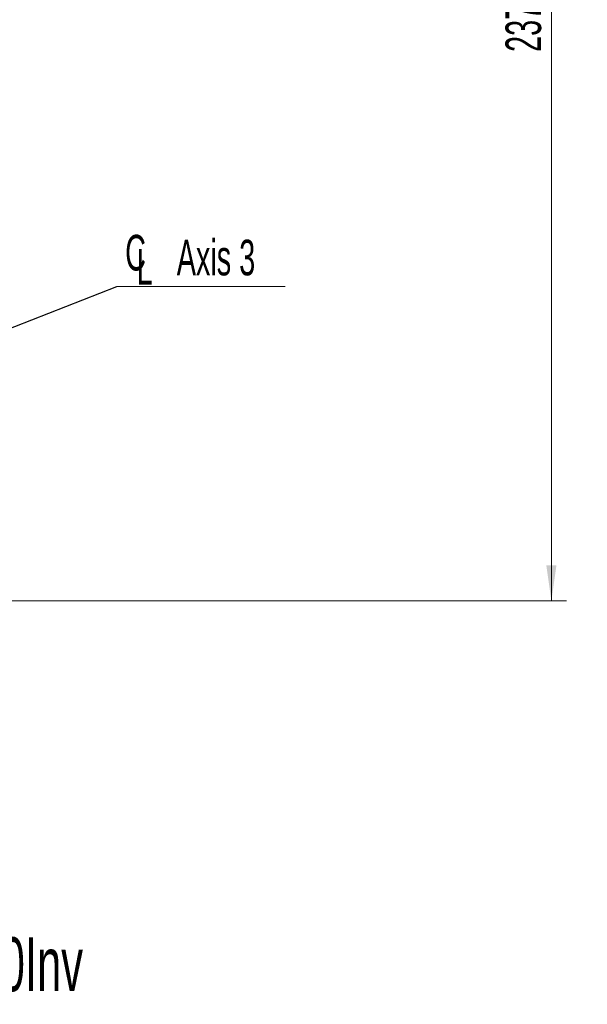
# Model space of a CAD drawing. Header units: millimetres. Extents: x 0 to 11920, y 0 to 8400.
# Tile 55 of 64: x 9130 to 10246, y 4319 to 6253. Entities that reach past the tile are written whole.
import ezdxf

# ---------------------------------------------------------------- set-up
doc = ezdxf.new("R2010")
doc.units = ezdxf.units.MM
doc.header["$LTSCALE"] = 20
doc.layers.add('SVART_TEXT', color=7, linetype='Continuous')
doc.styles.add('SLDTEXTSTYLE0', font='TXT', dxfattribs={"width": 0.605})
doc.dimstyles.new('SLDDIMSTYLE0', dxfattribs={"dimtxt": 70, "dimasz": 70, "dimexe": 0, "dimexo": 0.0625, "dimgap": 17.5, "dimtad": 1, "dimdec": 1, "dimrnd": 1e-09, "dimzin": 12, "dimdsep": 46, "dimtxsty": 'SLDTEXTSTYLE0', "dimsah": 1, "dimcen": 0.09, "dimadec": 0, "dimazin": 3, "dimtfac": 1, "dimtofl": 0, "dimtmove": 0, "dimatfit": 3, "dimfxl": 1, "dimfrac": 2, "dimtolj": 1, "dimtzin": 12, "dimarcsym": 0})
doc.dimstyles.new('SLDDIMSTYLE1', dxfattribs={"dimtxt": 0.18, "dimasz": 70, "dimexe": 0, "dimexo": 0.0625, "dimgap": 0, "dimtad": 0, "dimtih": 1, "dimtoh": 1, "dimdec": 0, "dimrnd": 1e-09, "dimzin": 0, "dimdsep": 46, "dimtxsty": 'Standard', "dimsah": 1, "dimcen": 0.09, "dimadec": 0, "dimazin": 0, "dimtfac": 70, "dimtdec": 0, "dimtofl": 0, "dimtmove": 0, "dimatfit": 3, "dimfxl": 1, "dimfrac": 2, "dimtolj": 1, "dimtzin": 0, "dimarcsym": 0})
doc.dimstyles.new('SLDDIMSTYLE3', dxfattribs={"dimtxt": 70, "dimasz": 70, "dimexe": 0, "dimexo": 0.0625, "dimgap": 17.5, "dimtad": 1, "dimdec": 1, "dimrnd": 1e-09, "dimzin": 12, "dimdsep": 46, "dimtxsty": 'SLDTEXTSTYLE0', "dimsah": 1, "dimcen": 0.09, "dimse1": 1, "dimsd1": 1, "dimadec": 0, "dimazin": 3, "dimtfac": 1, "dimtofl": 0, "dimtmove": 0, "dimatfit": 3, "dimfxl": 1, "dimfrac": 2, "dimtolj": 1, "dimtzin": 12, "dimarcsym": 0})

# ---------------------------------------------------------------- blocks, each defined once
blk = doc.blocks.new('_D_5')
at = {"color": 7, "linetype": 'Continuous', "lineweight": 0}
for p, q in [((9462.3, 7482.4), (10205.2, 7482.4)), ((10175.2, 7482.4), (10175.2, 5111.4)), ((8991.2, 5111.4), (10205.2, 5111.4))]:
    blk.add_line(p, q, dxfattribs=at)
at = {"color": 7, "linetype": 'Continuous', "lineweight": 18}
for points in [[(10175.2, 7482.4), (10165.2, 7412.4), (10185.2, 7412.4)], [(10175.2, 5111.4), (10185.2, 5181.4), (10165.2, 5181.4)]]:
    blk.add_solid(points, dxfattribs=at)
at = {"color": 7, "linetype": 'Continuous', "lineweight": 18, "insert": (10085, 6189.9), "char_height": 70, "attachment_point": 1, "rotation": 90, "style": 'SLDTEXTSTYLE0'}
blk.add_mtext('2371', dxfattribs=at)
blk = doc.blocks.new('SW_SYMBOL_MOD_CL')
at = {"color": 0, "linetype": 'Continuous', "lineweight": 0, "char_height": 15515, "attachment_point": 5, "style": 'SLDTEXTSTYLE0'}
for s, insert in [('C', (8000, 12000)), ('L', (12000, 6000))]:
    blk.add_mtext(s, dxfattribs=dict(at, insert=insert))
blk = doc.blocks.new('SW_NOTE_0_3')
at = {"color": 0, "linetype": 'Continuous', "lineweight": 0}
for p, q in [((0, 0), (331.1, 0)), ((331.1, 0), (0, 0)), ((0, 0), (331.1, 0)), ((331.1, 0), (0, 0)), ((0, 0), (331.1, 0)), ((331.1, 0), (0, 0))]:
    blk.add_line(p, q, dxfattribs=at)
at = {"color": 0, "linetype": 'Continuous', "lineweight": 0, "xscale": 0.004511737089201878, "yscale": 0.004511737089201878, "zscale": 0.004511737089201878}
blk.add_blockref('SW_SYMBOL_MOD_CL', (0.8, 11.5), dxfattribs=at)
at = {"color": 0, "linetype": 'Continuous', "lineweight": 0, "insert": (117.8, 91.6), "char_height": 70, "attachment_point": 1, "style": 'SLDTEXTSTYLE0'}
blk.add_mtext('Axis 3', dxfattribs=at)
blk = doc.blocks.new('_D_12')
at = {"color": 7, "linetype": 'Continuous', "lineweight": 0}
for p, q in [((11442.9, 5469.3), (11442.9, 5684.4)), ((11442.9, 5654.4), (10868.3, 5654.4))]:
    blk.add_line(p, q, dxfattribs=at)
at = {"color": 7, "linetype": 'Continuous', "lineweight": 18}
blk.add_solid([(11442.9, 5654.4), (11372.9, 5664.4), (11372.9, 5644.4)], dxfattribs=at)
at = {"color": 7, "linetype": 'Continuous', "lineweight": 18, "insert": (10868.3, 5744.6), "char_height": 70, "attachment_point": 1, "style": 'SLDTEXTSTYLE0'}
blk.add_mtext('2128,5', dxfattribs=at)
blk = doc.blocks.new('_D_13')
at = {"color": 7, "linetype": 'Continuous', "lineweight": 0}
for p, q in [((11442.9, 5469.3), (11442.9, 5840.8)), ((11442.9, 5810.8), (10855.6, 5810.8))]:
    blk.add_line(p, q, dxfattribs=at)
at = {"color": 7, "linetype": 'Continuous', "lineweight": 18}
for centre, start, end in [((10975.7, 5864.5), 153.4349, 206.5651), ((11055, 5864.5), 333.4349, 26.5651)]:
    blk.add_arc(centre, 120.1, start, end, dxfattribs=at)
blk.add_solid([(11442.9, 5810.8), (11372.9, 5820.8), (11372.9, 5800.8)], dxfattribs=at)
at = {"color": 7, "linetype": 'Continuous', "lineweight": 18, "insert": (10868.3, 5901.1), "char_height": 70, "attachment_point": 1, "style": 'SLDTEXTSTYLE0'}
blk.add_mtext('2242,5', dxfattribs=at)

msp = doc.modelspace()

# ---------------------------------------------------------------- block references
at = {"color": 7, "linetype": 'Continuous', "lineweight": 0}
msp.add_blockref('SW_NOTE_0_3', (9321.11, 5729.44), dxfattribs=at)

# ---------------------------------------------------------------- texts
at = {"layer": 'SVART_TEXT', "insert": (8421.63, 4450.75), "char_height": 105.8333, "attachment_point": 1, "style": 'SLDTEXTSTYLE0'}
msp.add_mtext('IRB 6700-245/2.90Inv', dxfattribs=at)

# ---------------------------------------------------------------- dimensions: what is measured, and where the dimension line sits
at = {"color": 7, "linetype": 'Continuous', "lineweight": 18}
dim = msp.add_linear_dim(base=(10175.2, 5111.36), p1=(9458.32, 7482.36), p2=(8987.25, 5111.36), angle=90, dimstyle='SLDDIMSTYLE0', dxfattribs=at)
dim.commit()
dim.dimension.update_dxf_attribs({"geometry": '_D_5', "text_midpoint": (10175.2, 6296.86), "dimtype": 160})
dim = msp.add_linear_dim(base=(11442.86, 5810.82), p1=(9314.36, 5510.81), p2=(11442.86, 5465.31), text='(<>)', dimstyle='SLDDIMSTYLE3', dxfattribs=at)
dim.commit()
dim.dimension.update_dxf_attribs({"geometry": '_D_13', "text_midpoint": (11015.34, 5810.82), "dimtype": 160})
dim = msp.add_linear_dim(base=(11442.86, 5654.38), p1=(9314.36, 5521.86), p2=(11442.86, 5465.31), dimstyle='SLDDIMSTYLE3', dxfattribs=at)
dim.commit()
dim.dimension.update_dxf_attribs({"geometry": '_D_12', "text_midpoint": (11015.34, 5654.38), "dimtype": 160})

# ---------------------------------------------------------------- leaders
at = {"color": 7, "linetype": 'Continuous', "lineweight": 0}
msp.add_leader([(8752.97, 5507.36), (9321.11, 5729.44)], dimstyle='SLDDIMSTYLE1', dxfattribs=at)

doc.saveas('drawing.dxf')
